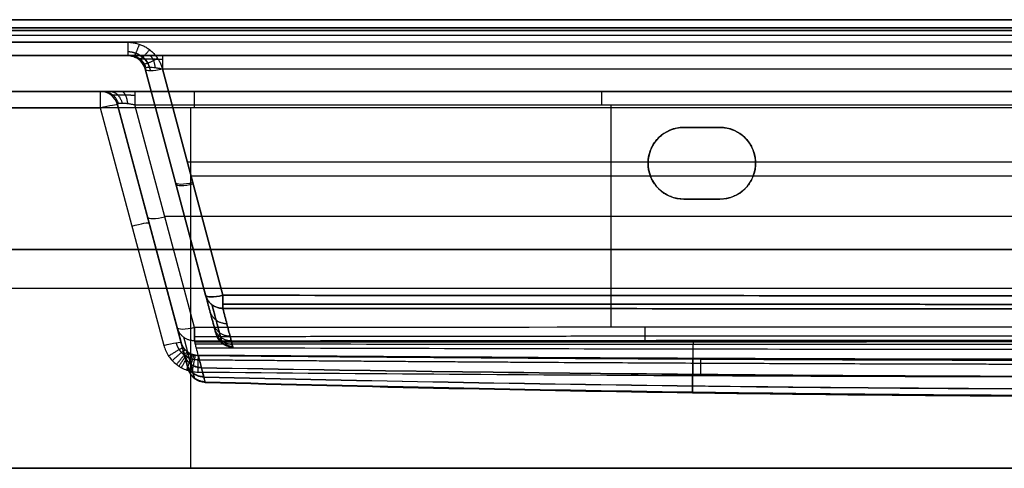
# Model space of a CAD drawing. Header units: millimetres. Extents: x -605 to 605, y -150 to 0.
# Tile 2 of 39: x -330 to -56, y -125 to 0. Entities that reach past the tile are written whole.
import ezdxf

# ---------------------------------------------------------------- set-up
doc = ezdxf.new("R2010")
doc.units = ezdxf.units.MM
doc.header["$MEASUREMENT"] = 0
doc.layers.add('Default', color=7, linetype='Continuous', true_color=0x000000)

msp = doc.modelspace()

# ---------------------------------------------------------------- linework, layer by layer
at = {"layer": 'Default'}
for p, q in [((-593.03, -4.26, -284.86), (593.03, -4.26, -284.86)), ((-592.48, -10, -62), (-300.16, -10, -62)), ((-295.33, -13.71, 153.5), (-278.43, -76.78, 136.6)), ((-278.43, -76.78, -136.6), (-295.33, -13.71, -153.5)), ((-275.53, -87.57), (-295.33, -13.71)), ((-290.5, -13.71, 158.33), (-273.6, -76.78, 141.43)), ((-273.6, -76.78, -141.43), (-290.5, -13.71, -158.33)), ((-273.6, -76.78, 141.43), (-290.5, -13.71, 158.33)), ((-290.5, -13.71, -158.33), (-273.6, -76.78, -141.43)), ((-543.42, -20, -74.79), (-307.83, -20, -74.79)), ((-307.83, -24.56, 111.4), (-290.09, -90.78, 117.19)), ((-286.36, -85.81, -144.53), (-303, -23.71, -161.17)), ((-303, -23.71, 106.42), (-285.26, -89.92, 112.21)), ((-283.37, -96.98, -24.48), (-303, -23.71, -24.48)), ((-285.26, -89.92, 112.21), (-303, -23.71, 106.42)), ((-281.53, -85.81, -149.36), (-298.17, -23.71, -166)), ((-282.67, -24.56, -255.4), (-282.67, -125, -264.19)), ((-165.31, -85.71, -149.39), (-165.31, -23.71, -166)), ((-145, -30, -255.88), (-145, -30, -292)), ((-135, -30, -273.94), (-145, -30, -273.94)), ((-140, -30, -292), (-140, -30, -255.88)), ((-135, -30, -292), (-135, -30, -255.88)), ((-283.56, -39.6, 151.39), (283.56, -39.6, 151.39)), ((-155, -40, -292), (-155, -40, -256.75)), ((-125, -40, -256.75), (-125, -40, -292)), ((-282.52, -43.49, -150.35), (282.52, -43.49, -150.35)), ((-285.43, -50.64, -143.6), (-285.43, -50.64, 143.6)), ((-145, -50, -292), (-145, -50, -257.63)), ((-145, -50, -274.81), (-135, -50, -274.81)), ((-140, -50, -292), (-140, -50, -257.63)), ((-135, -50, -257.63), (-135, -50, -292)), ((-289.85, -54.76, -157.68), (-35.15, -54.76, -157.68)), ((-293.13, -60.54, -151.3), (-293.13, -60.54, 109.64)), ((600, -64, -292), (-600, -64, -292)), ((-600, -64, 168), (600, -64, 168)), ((-547.81, -74.78, -259.79), (-17.13, -74.78, -259.79)), ((-547.81, -74.78, 115.79), (-294.37, -74.78, 115.79))]:
    msp.add_line(p, q, dxfattribs=at)
at = {"layer": 'Default', "extrusion": (1, 8.14191e-14, -8.60145e-14)}
msp.add_arc((-5, 155.48, -300.16), 5, 105, 180, dxfattribs=at)
at = {"layer": 'Default'}
for centre, radius, start, end in [((-300.16, -15, -153.5), 5, 15, 90), ((-300.16, -15, 0.99), 5, 15, 90), ((-307.83, -25, 106.42), 5, 15, 90), ((-307.83, -25, -161.17), 5, 15, 90), ((-307.83, -25, -27.38), 5, 15, 90), ((-145, -40, -292), 10, 90, 180), ((-145, -40, -273.94), 10, 90, 180), ((-135, -40, -292), 10, 270, 90), ((-135, -40, -273.94), 10, 270, 90), ((-145, -40, -292), 10, 180, 270), ((-145, -40, -274.38), 10, 180, 270)]:
    msp.add_arc(centre, radius, start, end, dxfattribs=at)
at = {"layer": 'Default', "extrusion": (1, 7.34551e-13, 6.34259e-13)}
msp.add_arc((-15, -163.16, -290.5), 5, 0, 75, dxfattribs=at)
at = {"layer": 'Default', "extrusion": (-0.250563, 0.935113, 0.250563)}
for centre, start in [((283.81, 132.77, 99.64), 360), ((283.81, 132.77, 65.39), 0), ((283.81, 132.77, 32.19), 0)]:
    msp.add_arc(centre, 5, start, 86.159, dxfattribs=at)
at = {"layer": 'Default', "extrusion": (1, -3.49077e-14, -9.16279e-15)}
msp.add_arc((-25, 106.42, -307.83), 5, 360, 85, dxfattribs=at)
at = {"layer": 'Default', "extrusion": (1, 2.24705e-13, 1.94161e-14)}
msp.add_arc((-25, -170.83, -298.17), 5, 0, 75, dxfattribs=at)
at = {"layer": 'Default', "extrusion": (1, 0, 0)}
for centre, start, end in [((-25, -250.42, -281.58), 275, 0), ((-25, -170.83, -168.02), 0, 75), ((-84.52, -144.53, -281.53), 187.5176, 255)]:
    msp.add_arc(centre, 5, start, end, dxfattribs=at)
at = {"layer": 'Default', "extrusion": (-0.2579, 0.962495, -0.084207)}
for centre in [(303.81, 110.72, 46.37), (303.81, 110.72, 12.16), (303.81, 110.72, -22.43)]:
    msp.add_arc(centre, 5, 91.2926, 180, dxfattribs=at)
at = {"layer": 'Default', "extrusion": (-0.250563, 0.935113, -0.250563)}
for centre, end in [((283.81, -132.77, 65.75), 360), ((293.81, -142.12, 60.64), 360), ((283.81, -132.77, 32.19), 0), ((293.81, -142.12, 27.72), 0)]:
    msp.add_arc(centre, 5, 273.841, end, dxfattribs=at)
at = {"layer": 'Default'}
for points, degree in [([(-593.57, 0, -288.3), (0, 0, -288.3), (593.57, 0, -288.3)], 2), ([(600, 0, -289), (0, 0, -289), (-600, 0, -289)], 2), ([(-600, 0, 165), (0, 0, 165), (600, 0, 165)], 2), ([(593.57, 0, 164.3), (0, 0, 164.3), (-593.57, 0, 164.3)], 2), ([(593.57, -2.22, 161.4), (0, -2.22, 161.4), (-593.57, -2.22, 161.4)], 2), ([(-593.57, -2.22, -285.4), (0, -2.22, -285.4), (593.57, -2.22, -285.4)], 2), ([(-600, -3, -292), (0, -3, -292), (600, -3, -292)], 2), ([(600, -3, 168), (0, -3, 168), (-600, -3, 168)], 2), ([(-592.48, -6.29, 160.31), (-446.32, -6.29, 160.31), (-300.16, -6.29, 160.31)], 2), ([(592.48, -6.29, -284.31), (0, -6.29, -284.31), (-592.48, -6.29, -284.31)], 2), ([(-592.48, -10, -279.48), (0, -10, -279.48), (592.48, -10, -279.48)], 2), ([(-300.16, -10, 155.48), (-446.32, -10, 155.48), (-592.48, -10, 155.48)], 2), ([(-300.16, -10, -153.5), (-300.16, -10, 0.99), (-300.16, -10, 155.48)], 2), ([(290.5, -10, -163.16), (0, -10, -163.16), (-290.5, -10, -163.16)], 2), ([(-295.33, -13.71, -153.5), (-295.33, -13.71), (-295.33, -13.71, 153.5)], 2), ([(-290.5, -13.71, -158.33), (0, -13.71, -158.33), (290.5, -13.71, -158.33)], 2), ([(-307.83, -20, 106.42), (-425.62, -20, 106.42), (-543.42, -20, 106.42)], 2), ([(-543.42, -20, -250.42), (-281.58, -20, -250.42), (-19.74, -20, -250.42)], 2), ([(-307.83, -20, -161.17), (-307.83, -20, -27.38), (-307.83, -20, 106.42)], 2), ([(-37.87, -20, -170.83), (-168.02, -20, -170.83), (-298.17, -20, -170.83)], 2), ([(-19.74, -24.56, -255.4), (-281.58, -24.56, -255.4), (-543.42, -24.56, -255.4)], 2), ([(-543.42, -24.56, 111.4), (-425.62, -24.56, 111.4), (-307.83, -24.56, 111.4)], 2), ([(-303, -23.71, -161.17), (-303, -23.71, -27.38), (-303, -23.71, 106.42)], 2), ([(-298.17, -23.71, -166), (-168.02, -23.71, -166), (-37.87, -23.71, -166)], 2), ([(-145, -30, -255.88), (-140, -30, -255.88), (-135, -30, -255.88)], 2), ([(-135, -30, -292), (-140, -30, -292), (-145, -30, -292)], 2), ([(-135, -50, -257.63), (-140, -50, -257.63), (-145, -50, -257.63)], 2), ([(-145, -50, -292), (-140, -50, -292), (-135, -50, -292)], 2), ([(-32.45, -85.66, -149.4), (-115.48, -85.67, -149.4), (-198.5, -85.72, -149.38), (-281.53, -85.81, -149.36)], 3), ([(600, -125, -292), (0, -125, -292), (-600, -125, -292)], 2), ([(-600, -125, 168), (0, -125, 168), (600, -125, 168)], 2), ([(-552.21, -125, -264.19), (-282.67, -125, -264.19), (-13.13, -125, -264.19)], 2), ([(552.21, -125, 120.19), (0, -125, 120.19), (-552.21, -125, 120.19)], 2)]:
    msp.add_open_spline(points, degree=degree, dxfattribs=at)
for points, weights, degree in [([(-300.16, -6.29, 160.31), (-295.45, -6.29, 160.31), (-291.72, -9.16, 159.55), (-290.5, -13.71, 158.33)], [1, 0.862235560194, 0.862235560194, 1], 3), ([(-296.94, -6.82, 160.17), (-298.23, -10.37, 159.22), (-298.55, -10.27, 155.34)], [0.999999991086, 0.789013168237, 1.00000000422], 2), ([(-290.5, -10, -163.16), (-296.23, -10, -163.16), (-300.16, -10, -159.23), (-300.16, -10, -153.5)], [1, 0.820270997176, 0.820270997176, 1], 3), ([(-295.06, -13.35, -155.46), (-296.14, -10, -155.91), (-299.43, -10, -157.24)], [0.999999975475, 0.815353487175, 1.00000003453], 2), ([(-294.06, -13.23, -157.06), (-294.92, -10, -157.92), (-297.37, -10, -160.37)], [1, 0.822906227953, 1], 2), ([(-294.07, -8.36, 159.76), (-296.59, -11.43, 158.94), (-297.11, -11.03, 154.93)], [1, 0.776316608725, 1], 2), ([(-291.84, -10.74, 159.12), (-295.48, -13, 158.52), (-296, -12.22, 154.29)], [0.999999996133, 0.756238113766, 0.999999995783], 2), ([(-292.46, -13.35, -158.06), (-292.91, -10, -159.14), (-294.24, -10, -162.43)], [0.999999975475, 0.815353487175, 1.00000003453], 2), ([(-305.04, -20, -168.04), (-306.85, -20, -166.22), (-307.83, -20, -163.82), (-307.83, -20, -161.17)], [1, 0.953442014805, 0.953442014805, 1], 3), ([(-302.73, -23.35, -163.14), (-303.82, -20, -163.58), (-307.11, -20, -164.92)], [1, 0.815353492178, 1], 2), ([(-305.04, -20, -168.04), (-302.6, -20, -165.6), (-301.73, -23.23, -164.73)], [0.999999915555, 0.822906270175, 1], 2), ([(-298.17, -20, -170.83), (-300.82, -20, -170.83), (-303.22, -20, -169.85), (-305.04, -20, -168.04)], [1, 0.953442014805, 0.953442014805, 1], 3), ([(-300.14, -23.35, -165.73), (-300.58, -20, -166.82), (-301.92, -20, -170.11)], [1, 0.815353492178, 1], 2), ([(-155, -40, -256.75), (-155, -34.14, -256.24), (-150.86, -30, -255.88), (-145, -30, -255.88)], [1, 0.804737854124, 0.804737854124, 1], 3), ([(-135, -30, -255.88), (-115, -30, -255.88), (-115, -50, -257.63), (-135, -50, -257.63)], [1, 0.333333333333, 0.333333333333, 1], 3), ([(-145, -50, -257.63), (-150.86, -50, -257.63), (-155, -45.86, -257.26), (-155, -40, -256.75)], [1, 0.804737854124, 0.804737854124, 1], 3), ([(-273.6, -80.44, -137.26), (-277.44, -80.46, -137.12), (-278.43, -76.78, -136.6)], [0.999999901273, 0.792953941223, 1], 2), ([(-273.6, -76.78, -141.43), (-273.6, -80, -140.56), (-273.6, -80.44, -137.26)], [1, 0.831870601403, 1], 2), ([(-273.6, -80.44, 137.26), (-273.6, -80, 140.56), (-273.6, -76.78, 141.43)], [1, 0.831870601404, 1], 2), ([(-272.51, -84.74, 103.18), (-276.3, -84.71, 103.06), (-277.28, -81.06, 102.6)], [1, 0.796179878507, 1], 2), ([(-272.5, -84.74, -103.15), (-276.3, -84.71, -103.03), (-277.28, -81.07, -102.58)], [1, 0.796182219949, 1], 2), ([(-271.62, -88.22, 68.95), (-275.38, -88.16, 68.86), (-276.35, -84.53, 68.53)], [1, 0.798907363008, 1], 2), ([(-271.61, -88.23, -68.88), (-275.38, -88.16, -68.79), (-276.35, -84.54, -68.46)], [1, 0.798911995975, 1], 2), ([(-281.52, -89.48, -145.18), (-285.37, -89.5, -145.05), (-286.36, -85.81, -144.53)], [1, 0.79232758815, 1], 2), ([(-281.53, -85.81, -149.36), (-281.53, -89.04, -148.49), (-281.52, -89.48, -145.18)], [1, 0.831565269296, 0.999999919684], 2), ([(-271.28, -89.53, -51.68), (-275.03, -89.45, -51.61), (-276, -85.84, -51.35)], [1, 0.799958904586, 1], 2), ([(-271.04, -90.49, -34.46), (-274.78, -90.4, -34.41), (-275.74, -86.79, -34.23)], [1, 0.800736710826, 1], 2), ([(-271.04, -90.49, 34.56), (-274.78, -90.4, 34.51), (-275.74, -86.79, 34.34)], [1, 0.800732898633, 1], 2), ([(-270.89, -91.08, 17.3), (-274.62, -90.98, 17.28), (-275.59, -87.38, 17.19)], [1, 0.801213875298, 1], 2), ([(-270.84, -91.28, 0.04), (-274.57, -91.18, 0.04), (-275.53, -87.57, 0.04)], [1, 0.801376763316, 1], 2), ([(-155.92, -85.71, -149.39), (-155.92, -88.82, -148.55), (-155.92, -89.35, -145.37)], [1.00000000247, 0.840241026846, 0.999999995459], 2), ([(-280.48, -93.57, -112.99), (-284.29, -93.55, -112.86), (-285.26, -89.9, -112.39)], [1.00000046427, 0.795479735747, 0.999999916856], 2), ([(-281.53, -88.28, -147.83), (-198.69, -88.14, -147.9), (-115.23, -88.06, -147.94), (-32.03, -88.05, -147.95)], [0.915782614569, 0.919466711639, 0.921547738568, 0.921968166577], 3), ([(-281.52, -89.48, -145.18), (-198.29, -89.37, -145.34), (-115.05, -89.3, -145.43), (-31.82, -89.29, -145.45)], [0.999999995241, 0.99999999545, 0.999999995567, 0.999999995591], 3), ([(-288.76, -93.72, 117.45), (-284.63, -90.99, 117.21), (-284.59, -91.4, 112.27)], [1, 0.710270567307, 1], 2), ([(-287.75, -95, 117.56), (-284.09, -91.61, 117.27), (-284.08, -92.04, 112.29)], [1, 0.707720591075, 1], 2), ([(-286.55, -96.09, 117.66), (-283.47, -92.13, 117.31), (-283.48, -92.59, 112.31)], [1, 0.705156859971, 1], 2), ([(-285.88, -96.56, 117.7), (-283.13, -92.35, 117.33), (-283.15, -92.83, 112.31)], [1, 0.703878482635, 1], 2), ([(-285.18, -96.98, 117.74), (-282.77, -92.54, 117.35), (-282.8, -93.04, 112.31)], [1, 0.702630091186, 1], 2), ([(-279.62, -96.93, 82.01), (-283.39, -96.88, 81.91), (-284.37, -93.25, 81.54)], [1.00000064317, 0.798163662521, 0.999999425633], 2), ([(-279.59, -97.06, -80.66), (-283.36, -97.01, -80.56), (-284.33, -93.38, -80.19)], [0.999999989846, 0.798268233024, 0.99999983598], 2), ([(-283.7, -97.63, 117.79), (-282.02, -92.83, 117.37), (-282.06, -93.37, 112.3)], [1, 0.700226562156, 1], 2), ([(-278.97, -99.51, 49.56), (-282.71, -99.43, 49.49), (-283.68, -95.82, 49.25)], [0.999999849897, 0.800271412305, 0.999999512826], 2), ([(-278.94, -99.6, -48.18), (-282.69, -99.51, -48.11), (-283.66, -95.9, -47.88)], [1.0000009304, 0.800340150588, 0.999999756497], 2), ([(-282.91, -97.87, 117.81), (-281.64, -92.93, 117.38), (-281.66, -93.49, 112.3)], [1, 0.699077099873, 1], 2), ([(-282.12, -98.04, 117.83), (-281.24, -93, 117.39), (-281.27, -93.58, 112.29)], [1, 0.6979879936, 1], 2), ([(-280.5, -98.18, 117.84), (-280.46, -93.05, 117.39), (-280.46, -93.66, 112.27)], [0.99999985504, 0.695997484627, 1], 2), ([(-140.25, -99.17, 117.93), (-140.23, -93.87, 117.46), (-140.23, -94.66, 112.2)], [1, 0.684805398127, 1], 2), ([(-278.62, -100.89, 16.99), (-282.35, -100.79, 16.97), (-283.31, -97.18, 16.88)], [0.999999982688, 0.801410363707, 0.999999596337], 2), ([(-278.61, -100.92, -15.62), (-282.34, -100.82, -15.6), (-283.3, -97.21, -15.52)], [0.99999988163, 0.801434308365, 0.999999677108], 2), ([(-278.57, -101.07, 0.68), (-282.3, -100.97, 0.68), (-283.26, -97.37, 0.67)], [0.999994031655, 0.801568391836, 0.999999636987], 2)]:
    msp.add_rational_spline(points, weights, degree=degree, dxfattribs=at)
for points, weights, knots in [([(-293.8, -14.18, 156.8), (-293.95, -13.47, 157.04), (-294.21, -12.77, 157.28), (-294.97, -11.5, 157.7), (-295.46, -10.93, 157.88), (-296.6, -9.98, 158.2), (-297.26, -9.6, 158.32), (-298.66, -9.1, 158.49), (-299.41, -8.97, 158.53), (-300.16, -8.97, 158.53)], [0.865203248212, 0.869871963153, 0.874238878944, 0.881999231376, 0.885390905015, 0.890925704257, 0.893068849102, 0.895944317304, 0.896678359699, 0.896676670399], [4.974188, 4.974188, 4.974188, 4.974188, 5.301438, 5.301438, 5.628687, 5.628687, 5.955936, 5.955936, 6.283185, 6.283185, 6.283185, 6.283185]), ([(-297.11, -11.03, -153.5), (-297.18, -10.99, -154.41), (-297.05, -10.95, -155.32), (-296.45, -10.9, -156.98), (-295.97, -10.89, -157.74), (-294.74, -10.89, -158.97), (-293.98, -10.9, -159.45), (-292.32, -10.95, -160.05), (-291.41, -10.99, -160.18), (-290.5, -11.03, -160.11)], [0.896676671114, 0.901458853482, 0.905177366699, 0.910176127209, 0.911453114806, 0.911453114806, 0.91017612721, 0.905177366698, 0.901458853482, 0.896676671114], [2.389713, 2.389713, 2.389713, 2.389713, 2.765653, 2.765653, 3.141593, 3.141593, 3.517532, 3.517532, 3.893472, 3.893472, 3.893472, 3.893472]), ([(-304.79, -21.03, -161.17), (-304.85, -20.99, -162.08), (-304.73, -20.95, -162.99), (-304.13, -20.9, -164.66), (-303.65, -20.89, -165.41), (-303.03, -20.89, -166.03)], [0.896676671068, 0.901458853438, 0.905177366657, 0.91017612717, 0.911456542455, 0.911453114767], [5.5313059, 5.5313059, 5.5313059, 5.5313059, 5.9072456, 5.9072456, 6.2831853, 6.2831853, 6.2831853, 6.2831853]), ([(-303.03, -20.89, -166.03), (-302.41, -20.89, -166.65), (-301.66, -20.9, -167.13), (-299.99, -20.95, -167.73), (-299.08, -20.99, -167.85), (-298.17, -21.03, -167.79)], [0.911453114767, 0.911456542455, 0.91017612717, 0.905177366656, 0.901458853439, 0.896676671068], [0, 0, 0, 0, 0.3759397, 0.3759397, 0.7518794, 0.7518794, 0.7518794, 0.7518794]), ([(-276.65, -79.43, -137.01), (-276.25, -80.93, -125.68), (-275.86, -82.39, -114.32), (-275.17, -85.02, -91.57), (-274.86, -86.2, -80.16), (-274.47, -87.66, -63.01), (-274.36, -88.09, -57.29), (-274.16, -88.85, -45.83), (-274.07, -89.17, -40.1), (-273.87, -89.94, -22.91), (-273.8, -90.21, -11.44), (-273.8, -90.21, 5.78), (-273.82, -90.14, 11.52), (-273.89, -89.88, 23), (-273.94, -89.68, 28.74), (-274.14, -88.91, 45.94), (-274.35, -88.14, 57.39), (-274.86, -86.19, 80.21), (-275.17, -85.02, 91.6), (-275.87, -82.38, 114.34), (-276.25, -80.93, 125.69), (-276.65, -79.43, 137.01)], [0.896476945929, 0.897030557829, 0.897582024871, 0.898600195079, 0.89906654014, 0.899650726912, 0.899826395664, 0.900132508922, 0.900262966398, 0.900579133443, 0.900688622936, 0.900688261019, 0.900660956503, 0.900552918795, 0.900472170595, 0.900155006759, 0.899842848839, 0.89906451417, 0.8985986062, 0.897581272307, 0.897030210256, 0.896476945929], [0, 0, 0, 0, 34.458642, 34.458642, 68.917284, 68.917284, 86.146605, 86.146605, 103.375926, 103.375926, 137.834568, 137.834568, 155.063889, 155.063889, 172.29321, 172.29321, 206.751852, 206.751852, 241.210494, 241.210494, 275.669136, 275.669136, 275.669136, 275.669136]), ([(-273.6, -79.24, -139.9), (-182.79, -79.29, -139.92), (-91.2, -79.32, -139.94), (91.2, -79.32, -139.94), (182.79, -79.29, -139.92), (273.6, -79.24, -139.9)], [0.915935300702, 0.919851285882, 0.921837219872, 0.921837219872, 0.919851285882, 0.915935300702], [0, 0, 0, 0, 273.60262, 273.60262, 547.205241, 547.205241, 547.205241, 547.205241]), ([(273.6, -79.24, 139.9), (182.79, -79.29, 139.92), (91.2, -79.32, 139.94), (-91.2, -79.32, 139.94), (-182.79, -79.29, 139.92), (-273.6, -79.24, 139.9)], [0.915935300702, 0.919851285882, 0.921837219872, 0.921837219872, 0.919851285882, 0.915935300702], [0, 0, 0, 0, 273.60262, 273.60262, 547.205241, 547.205241, 547.205241, 547.205241]), ([(-286.71, -90.01, 115.7), (-286.52, -90.69, 115.75), (-286.22, -91.33, 115.8), (-285.62, -92.2, 115.86), (-285.4, -92.48, 115.88), (-284.92, -92.98, 115.91), (-284.66, -93.22, 115.93), (-284.24, -93.53, 115.95), (-284.09, -93.64, 115.96), (-283.79, -93.82, 115.97), (-283.64, -93.91, 115.98), (-283.18, -94.15, 115.99), (-282.86, -94.29, 116), (-282.36, -94.46, 116.01), (-282.19, -94.51, 116.01), (-281.85, -94.59, 116.01), (-281.68, -94.63, 116.02), (-281.16, -94.71, 116.02), (-280.82, -94.74, 116.02), (-280.47, -94.74, 116.01)], [0.85751880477, 0.856773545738, 0.855979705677, 0.854713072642, 0.854286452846, 0.853434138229, 0.853006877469, 0.852364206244, 0.852149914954, 0.851728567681, 0.851520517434, 0.850904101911, 0.850503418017, 0.849918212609, 0.849725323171, 0.849351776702, 0.849170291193, 0.848641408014, 0.848309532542, 0.847998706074], [0, 0, 0, 0, 3.2629, 3.2629, 4.89435, 4.89435, 6.5258, 6.5258, 7.341525, 7.341525, 8.15725, 8.15725, 9.788701, 9.788701, 10.604426, 10.604426, 11.420151, 11.420151, 13.051601, 13.051601, 13.051601, 13.051601]), ([(-284.57, -88.47, -144.94), (-284.2, -89.87, -134.24), (-283.84, -91.26, -123.51), (-283.16, -93.82, -102.03), (-282.85, -95, -91.27), (-282.31, -97.03, -69.7), (-282.09, -97.89, -58.89), (-281.75, -99.18, -37.25), (-281.63, -99.63, -26.42), (-281.54, -99.95, -10.17), (-281.53, -100.01, -4.75), (-281.53, -100, 6.1), (-281.55, -99.93, 11.53), (-281.64, -99.58, 27.8), (-281.76, -99.12, 38.63), (-282.11, -97.79, 60.26), (-282.34, -96.92, 71.06), (-282.87, -94.91, 92.01), (-283.17, -93.8, 102.17), (-283.48, -92.59, 112.31)], [0.896163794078, 0.896696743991, 0.89723410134, 0.898245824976, 0.898720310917, 0.899547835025, 0.899900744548, 0.900439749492, 0.900625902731, 0.900762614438, 0.900784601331, 0.900780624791, 0.900754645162, 0.900605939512, 0.900411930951, 0.899859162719, 0.899500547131, 0.898686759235, 0.898238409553, 0.897761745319], [0, 0, 0, 0, 32.563074, 32.563074, 65.126147, 65.126147, 97.689221, 97.689221, 130.252295, 130.252295, 146.533832, 146.533832, 162.815369, 162.815369, 195.378442, 195.378442, 227.941516, 227.941516, 258.668434, 258.668434, 258.668434, 258.668434]), ([(-280.47, -94.74, 116.01), (-233.59, -95.14, 116.03), (-186.91, -95.46, 116.03), (-93.42, -95.89, 116.05), (-46.75, -96, 116.05), (46.75, -96, 116.05), (93.42, -95.89, 116.05), (186.91, -95.46, 116.03), (233.59, -95.14, 116.03), (280.47, -94.74, 116.01)], [0.847998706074, 0.845576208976, 0.843679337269, 0.841126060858, 0.840471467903, 0.840471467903, 0.841126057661, 0.843679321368, 0.845576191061, 0.847998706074], [0, 0, 0, 0, 140.253648, 140.253648, 280.507296, 280.507296, 420.760944, 420.760944, 561.014593, 561.014593, 561.014593, 561.014593])]:
    msp.add_rational_spline(points, weights, degree=3, knots=knots, dxfattribs=at)
for points, knots in [([(-300.16, -10, 155.48), (-299.9, -10, 155.48), (-299.65, -10.02, 155.47), (-299.29, -10.07, 155.44), (-299.18, -10.1, 155.43), (-298.96, -10.14, 155.41), (-298.86, -10.17, 155.39), (-298.56, -10.26, 155.35), (-298.38, -10.32, 155.31), (-298.05, -10.46, 155.24), (-297.9, -10.53, 155.2), (-297.63, -10.69, 155.12), (-297.5, -10.76, 155.07), (-297.26, -10.92, 154.99), (-297.15, -11, 154.95), (-296.94, -11.17, 154.86), (-296.84, -11.25, 154.81), (-296.66, -11.42, 154.72), (-296.58, -11.51, 154.68), (-296.34, -11.76, 154.54), (-296.2, -11.94, 154.45), (-295.95, -12.28, 154.26), (-295.85, -12.46, 154.17), (-295.66, -12.81, 153.98), (-295.57, -12.99, 153.88), (-295.43, -13.35, 153.69), (-295.38, -13.53, 153.59), (-295.33, -13.71, 153.5)], [-6.283185, -6.283185, -6.283185, -6.283185, -6.201164, -6.201164, -6.160153, -6.160153, -6.119142, -6.119142, -6.037303, -6.037303, -5.955464, -5.955464, -5.873676, -5.873676, -5.791888, -5.791888, -5.710116, -5.710116, -5.628344, -5.628344, -5.464817, -5.464817, -5.301276, -5.301276, -5.137728, -5.137728, -4.974188, -4.974188, -4.974188, -4.974188]), ([(-295.33, -13.71, -153.5), (-295.35, -13.63, -153.84), (-295.34, -13.56, -154.18), (-295.25, -13.44, -154.84), (-295.17, -13.39, -155.16), (-294.95, -13.31, -155.77), (-294.81, -13.28, -156.06), (-294.48, -13.24, -156.59), (-294.28, -13.23, -156.84), (-293.84, -13.23, -157.28), (-293.59, -13.24, -157.48), (-293.06, -13.28, -157.81), (-292.77, -13.31, -157.95), (-292.16, -13.39, -158.17), (-291.84, -13.44, -158.25), (-291.18, -13.56, -158.34), (-290.84, -13.63, -158.35), (-290.5, -13.71, -158.33)], [-3.893472, -3.893472, -3.893472, -3.893472, -3.705502, -3.705502, -3.517532, -3.517532, -3.329563, -3.329563, -3.141593, -3.141593, -2.953623, -2.953623, -2.765653, -2.765653, -2.577683, -2.577683, -2.389713, -2.389713, -2.389713, -2.389713]), ([(-303, -23.71, -161.17), (-303.01, -23.68, -161.28), (-303.01, -23.66, -161.39), (-303.01, -23.61, -161.62), (-303.01, -23.59, -161.74), (-302.99, -23.54, -161.98), (-302.98, -23.52, -162.11), (-302.94, -23.47, -162.37), (-302.91, -23.45, -162.5), (-302.85, -23.4, -162.78), (-302.81, -23.38, -162.93), (-302.73, -23.35, -163.16), (-302.7, -23.34, -163.24), (-302.63, -23.32, -163.4), (-302.59, -23.31, -163.49), (-302.51, -23.29, -163.66), (-302.47, -23.28, -163.75), (-302.36, -23.26, -163.93), (-302.3, -23.26, -164.03), (-302.17, -23.24, -164.23), (-302.09, -23.24, -164.33), (-301.92, -23.23, -164.53), (-301.83, -23.23, -164.63), (-301.73, -23.23, -164.73)], [5.5313059, 5.5313059, 5.5313059, 5.5313059, 5.6253246, 5.6253246, 5.7193474, 5.7193474, 5.8133739, 5.8133739, 5.9073658, 5.9073658, 6.0013651, 6.0013651, 6.0483743, 6.0483743, 6.0953835, 6.0953835, 6.1423781, 6.1423781, 6.1893727, 6.1893727, 6.236279, 6.236279, 6.2831853, 6.2831853, 6.2831853, 6.2831853]), ([(-301.73, -23.23, -164.73), (-301.63, -23.23, -164.83), (-301.53, -23.23, -164.92), (-301.33, -23.24, -165.09), (-301.23, -23.24, -165.17), (-301.03, -23.26, -165.3), (-300.93, -23.26, -165.36), (-300.75, -23.28, -165.47), (-300.66, -23.29, -165.51), (-300.49, -23.31, -165.59), (-300.4, -23.32, -165.63), (-300.24, -23.34, -165.7), (-300.16, -23.35, -165.73), (-299.93, -23.38, -165.81), (-299.78, -23.4, -165.85), (-299.5, -23.45, -165.91), (-299.37, -23.47, -165.94), (-299.11, -23.52, -165.98), (-298.98, -23.54, -165.99), (-298.74, -23.59, -166.01), (-298.62, -23.61, -166.01), (-298.39, -23.66, -166.01), (-298.28, -23.68, -166.01), (-298.17, -23.71, -166)], [0, 0, 0, 0, 0.0469094, 0.0469094, 0.0938188, 0.0938188, 0.1408107, 0.1408107, 0.1878026, 0.1878026, 0.23481, 0.23481, 0.2818173, 0.2818173, 0.3758184, 0.3758184, 0.4698102, 0.4698102, 0.5638304, 0.5638304, 0.6578553, 0.6578553, 0.7518794, 0.7518794, 0.7518794, 0.7518794]), ([(-278.43, -76.78, 136.6), (-278.02, -78.29, 125.27), (-277.63, -79.74, 113.95), (-276.93, -82.38, 91.26), (-276.61, -83.56, 79.9), (-276.09, -85.51, 57.15), (-275.88, -86.27, 45.76), (-275.68, -87.05, 28.63), (-275.62, -87.25, 22.91), (-275.55, -87.51, 11.47), (-275.53, -87.57, 5.75), (-275.53, -87.57, -11.39), (-275.61, -87.31, -22.82), (-275.81, -86.54, -39.94), (-275.9, -86.22, -45.65), (-276.1, -85.46, -57.06), (-276.22, -85.03, -62.76), (-276.61, -83.57, -79.85), (-276.92, -82.39, -91.22), (-277.63, -79.75, -113.93), (-278.02, -78.29, -125.27), (-278.43, -76.78, -136.6)], [0, 0, 0, 0, 0.034261, 0.034261, 0.0685219, 0.0685219, 0.1027829, 0.1027829, 0.1199134, 0.1199134, 0.1370439, 0.1370439, 0.1713048, 0.1713048, 0.1884353, 0.1884353, 0.2055658, 0.2055658, 0.2398268, 0.2398268, 0.2740877, 0.2740877, 0.2740877, 0.2740877]), ([(-278.43, -76.78, 136.6), (-278.37, -77.01, 136.63), (-278.29, -77.23, 136.66), (-278.1, -77.67, 136.73), (-277.99, -77.88, 136.76), (-277.81, -78.18, 136.81), (-277.74, -78.27, 136.82), (-277.61, -78.46, 136.85), (-277.53, -78.56, 136.87), (-277.38, -78.74, 136.9), (-277.3, -78.83, 136.91), (-277.14, -79, 136.94), (-277.05, -79.09, 136.95), (-276.79, -79.32, 136.99), (-276.6, -79.47, 137.02), (-276.32, -79.65, 137.06), (-276.23, -79.71, 137.07), (-276.04, -79.82, 137.09), (-275.94, -79.87, 137.1), (-275.66, -80.01, 137.13), (-275.49, -80.09, 137.14), (-275.16, -80.2, 137.17), (-275.01, -80.25, 137.18), (-274.76, -80.31, 137.2), (-274.66, -80.33, 137.21), (-274.48, -80.37, 137.22), (-274.4, -80.38, 137.22), (-274.27, -80.4, 137.23), (-274.21, -80.41, 137.23), (-274.11, -80.42, 137.24), (-274.06, -80.42, 137.24), (-273.94, -80.43, 137.24), (-273.86, -80.44, 137.25), (-273.73, -80.44, 137.25), (-273.67, -80.44, 137.25), (-273.6, -80.44, 137.26)], [-6.551544, -6.551544, -6.551544, -6.551544, -6.138572, -6.138572, -5.725601, -5.725601, -5.52536, -5.52536, -5.325118, -5.325118, -5.124877, -5.124877, -4.924636, -4.924636, -4.515095, -4.515095, -4.310325, -4.310325, -4.105555, -4.105555, -3.691134, -3.691134, -3.276713, -3.276713, -2.8668, -2.8668, -2.456886, -2.456886, -2.047396, -2.047396, -1.637905, -1.637905, -0.818949, -0.818949, 0, 0, 0, 0]), ([(273.6, -76.78, -141.43), (182.4, -76.88, -141.4), (91.2, -76.93, -141.39), (-91.2, -76.93, -141.39), (-182.4, -76.88, -141.4), (-273.6, -76.78, -141.43)], [-547.205241, -547.205241, -547.205241, -547.205241, -273.60262, -273.60262, 0, 0, 0, 0]), ([(-273.6, -76.78, 141.43), (-182.4, -76.88, 141.4), (-91.2, -76.93, 141.39), (91.2, -76.93, 141.39), (182.4, -76.88, 141.4), (273.6, -76.78, 141.43)], [-547.205241, -547.205241, -547.205241, -547.205241, -273.60262, -273.60262, 0, 0, 0, 0]), ([(-273.6, -80.44, -137.26), (-182.4, -80.52, -137.37), (-91.2, -80.56, -137.43), (91.2, -80.56, -137.43), (182.4, -80.52, -137.37), (273.6, -80.44, -137.26)], [0, 0, 0, 0, 273.60262, 273.60262, 547.205241, 547.205241, 547.205241, 547.205241]), ([(-273.6, -80.44, 137.26), (-273.22, -81.95, 125.92), (-272.84, -83.41, 114.56), (-272.17, -86.06, 91.8), (-271.87, -87.24, 80.39), (-271.37, -89.2, 57.52), (-271.17, -89.97, 46.05), (-270.97, -90.75, 28.81), (-270.92, -90.95, 23.06), (-270.85, -91.21, 11.55), (-270.84, -91.28, 5.79), (-270.84, -91.28, -11.47), (-270.91, -91.01, -22.97), (-271.1, -90.23, -40.2), (-271.19, -89.91, -45.94), (-271.38, -89.15, -57.42), (-271.49, -88.72, -63.16), (-271.86, -87.25, -80.34), (-272.17, -86.06, -91.76), (-272.84, -83.41, -114.55), (-273.22, -81.95, -125.91), (-273.6, -80.44, -137.26)], [-0.2757453, -0.2757453, -0.2757453, -0.2757453, -0.2412772, -0.2412772, -0.206809, -0.206809, -0.1723408, -0.1723408, -0.1551067, -0.1551067, -0.1378727, -0.1378727, -0.1034045, -0.1034045, -0.0861704, -0.0861704, -0.0689363, -0.0689363, -0.0344682, -0.0344682, 0, 0, 0, 0]), ([(273.6, -80.44, 137.26), (182.4, -80.52, 137.37), (91.2, -80.56, 137.43), (-91.2, -80.56, 137.43), (-182.4, -80.52, 137.37), (-273.6, -80.44, 137.26)], [0, 0, 0, 0, 273.60262, 273.60262, 547.205241, 547.205241, 547.205241, 547.205241]), ([(-285.26, -89.92, 112.21), (-284.92, -91.2, 101.55), (-284.6, -92.37, 90.88), (-284.06, -94.39, 69.5), (-283.83, -95.24, 58.81), (-283.49, -96.54, 37.38), (-283.37, -96.98, 26.66), (-283.28, -97.32, 10.54), (-283.26, -97.37, 5.17), (-283.26, -97.37, -5.57), (-283.28, -97.31, -10.93), (-283.37, -96.97, -27.03), (-283.49, -96.52, -37.75), (-283.84, -95.22, -59.17), (-284.07, -94.36, -69.89), (-284.61, -92.33, -91.26), (-284.93, -91.15, -101.93), (-285.61, -88.6, -123.24), (-285.98, -87.22, -133.89), (-286.36, -85.81, -144.53)], [-0.2577103, -0.2577103, -0.2577103, -0.2577103, -0.2254965, -0.2254965, -0.1932827, -0.1932827, -0.1610689, -0.1610689, -0.144962, -0.144962, -0.1288551, -0.1288551, -0.0966414, -0.0966414, -0.0644276, -0.0644276, -0.0322138, -0.0322138, 0, 0, 0, 0]), ([(-280.46, -93.66, 112.27), (-280.71, -93.65, 112.28), (-280.97, -93.63, 112.28), (-281.49, -93.54, 112.3), (-281.76, -93.47, 112.3), (-282.28, -93.3, 112.31), (-282.53, -93.19, 112.31), (-283.02, -92.92, 112.31), (-283.26, -92.77, 112.31), (-283.71, -92.42, 112.3), (-283.92, -92.23, 112.3), (-284.29, -91.82, 112.29), (-284.46, -91.59, 112.28), (-284.76, -91.13, 112.26), (-284.89, -90.9, 112.25), (-285.11, -90.41, 112.23), (-285.19, -90.17, 112.22), (-285.26, -89.92, 112.21)], [-0.006496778, -0.006496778, -0.006496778, -0.006496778, -0.005684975, -0.005684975, -0.004873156, -0.004873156, -0.004061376, -0.004061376, -0.003249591, -0.003249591, -0.002437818, -0.002437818, -0.001626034, -0.001626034, -0.000813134, -0.000813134, 0, 0, 0, 0]), ([(-280.46, -93.66, 112.27), (-280.73, -93.65, 112.28), (-281, -93.63, 112.28), (-281.4, -93.56, 112.29), (-281.53, -93.53, 112.3), (-281.8, -93.46, 112.3), (-281.93, -93.42, 112.3), (-282.31, -93.28, 112.31), (-282.56, -93.17, 112.31), (-282.92, -92.98, 112.31), (-283.04, -92.91, 112.31), (-283.26, -92.76, 112.31), (-283.38, -92.68, 112.31), (-283.7, -92.43, 112.3), (-283.9, -92.24, 112.3), (-284.27, -91.84, 112.29), (-284.44, -91.63, 112.28), (-284.89, -90.94, 112.26), (-285.12, -90.45, 112.24), (-285.26, -89.92, 112.21)], [-0.006496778, -0.006496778, -0.006496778, -0.006496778, -0.00568468, -0.00568468, -0.005278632, -0.005278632, -0.004872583, -0.004872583, -0.004060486, -0.004060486, -0.003654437, -0.003654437, -0.003248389, -0.003248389, -0.002436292, -0.002436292, -0.001624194, -0.001624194, 0, 0, 0, 0]), ([(-280.46, -93.66, 112.27), (-280.13, -94.93, 101.58), (-279.83, -96.1, 90.88), (-279.32, -98.12, 69.44), (-279.1, -98.97, 58.72), (-278.78, -100.26, 37.21), (-278.66, -100.7, 26.45), (-278.58, -101.02, 10.3), (-278.57, -101.08, 4.92), (-278.57, -101.07, -5.84), (-278.58, -101.01, -11.22), (-278.67, -100.67, -27.37), (-278.79, -100.21, -38.13), (-279.12, -98.9, -59.64), (-279.34, -98.04, -70.37), (-279.86, -96, -91.81), (-280.16, -94.82, -102.51), (-280.65, -92.9, -118.54), (-280.82, -92.24, -123.88), (-281.08, -91.22, -131.88), (-281.17, -90.87, -134.54), (-281.3, -90.35, -138.53), (-281.34, -90.18, -139.86), (-281.43, -89.83, -142.52), (-281.48, -89.65, -143.85), (-281.52, -89.48, -145.18)], [0, 0, 0, 0, 0.0323242, 0.0323242, 0.06463, 0.06463, 0.0969725, 0.0969725, 0.1131137, 0.1131137, 0.129255, 0.129255, 0.1615938, 0.1615938, 0.1939241, 0.1939241, 0.2262474, 0.2262474, 0.2423913, 0.2423913, 0.2504554, 0.2504554, 0.2544848, 0.2544848, 0.2585115, 0.2585115, 0.2585115, 0.2585115]), ([(-281.51, -89.54, -144.7), (-235.16, -89.48, -144.84), (-188.8, -89.43, -144.96), (-142.45, -89.39, -145.03), (-105.57, -89.37, -145.09), (-68.69, -89.35, -145.13), (-31.81, -89.34, -145.15)], [-281.516425, -281.516425, -281.516425, -281.516425, -142.456401, -142.456401, -142.456401, -31.811554, -31.811554, -31.811554, -31.811554]), ([(-281.44, -89.81, -142.68), (-235.11, -89.78, -142.82), (-188.78, -89.75, -142.94), (-142.46, -89.73, -143.01), (-105.56, -89.72, -143.07), (-68.67, -89.71, -143.11), (-31.78, -89.7, -143.13)], [-281.441979, -281.441979, -281.441979, -281.441979, -142.456401, -142.456401, -142.456401, -31.778927, -31.778927, -31.778927, -31.778927]), ([(-281.3, -90.34, -138.64), (-235.02, -90.37, -138.78), (-188.74, -90.39, -138.89), (-142.46, -90.4, -138.97), (-105.55, -90.41, -139.03), (-68.63, -90.42, -139.07), (-31.72, -90.42, -139.08)], [-281.293614, -281.293614, -281.293614, -281.293614, -142.456401, -142.456401, -142.456401, -31.713814, -31.713814, -31.713814, -31.713814]), ([(-142.45, -89.34, -145.38), (-142.45, -89.36, -145.27), (-142.45, -89.37, -145.15), (-142.45, -89.39, -145.03), (-142.45, -89.51, -144.36), (-142.45, -89.62, -143.69), (-142.46, -89.73, -143.01), (-142.46, -89.95, -141.67), (-142.46, -90.18, -140.32), (-142.46, -90.4, -138.97), (-142.47, -90.85, -136.27), (-142.47, -91.29, -133.58), (-142.48, -91.72, -130.88), (-142.48, -92.6, -125.48), (-142.49, -93.45, -120.07), (-142.5, -94.28, -114.65), (-142.52, -95.92, -103.83), (-142.53, -97.44, -92.97), (-142.55, -98.75, -82.1), (-142.56, -100.06, -71.22), (-142.57, -101.16, -60.32), (-142.58, -102.01, -49.42), (-142.59, -102.85, -38.51), (-142.6, -103.43, -27.59), (-142.6, -103.72, -16.66), (-142.6, -103.87, -11.2), (-142.6, -103.94, -5.74), (-142.6, -103.95, -0.27), (-142.6, -103.95, 5.19), (-142.6, -103.88, 10.66), (-142.6, -103.74, 16.12), (-142.6, -103.45, 27.04), (-142.59, -102.88, 37.96), (-142.58, -102.05, 48.87), (-142.57, -101.21, 59.78), (-142.56, -100.12, 70.68), (-142.55, -98.82, 81.55), (-142.54, -97.59, 91.79), (-142.52, -96.18, 102.01), (-142.51, -94.65, 112.2)], [-143.737904, -143.737904, -143.737904, -143.737904, -143.388713, -143.388713, -143.388713, -141.372916, -141.372916, -141.372916, -137.341323, -137.341323, -137.341323, -129.278137, -129.278137, -129.278137, -113.151766, -113.151766, -113.151766, -80.899022, -80.899022, -80.899022, -48.646278, -48.646278, -48.646278, -16.393534, -16.393534, -16.393534, -0.267162, -0.267162, -0.267162, 15.85921, 15.85921, 15.85921, 48.111953, 48.111953, 48.111953, 80.364697, 80.364697, 80.364697, 110.717786, 110.717786, 110.717786, 110.717786]), ([(-290.09, -90.78, 117.19), (-289.81, -91.83, 117.29), (-289.36, -92.82, 117.37), (-288.45, -94.18, 117.49), (-288.12, -94.6, 117.53), (-287.38, -95.39, 117.6), (-286.98, -95.76, 117.63), (-286.33, -96.26, 117.67), (-286.11, -96.42, 117.69), (-285.65, -96.71, 117.71), (-285.42, -96.85, 117.72), (-284.71, -97.24, 117.76), (-284.21, -97.45, 117.78), (-283.44, -97.72, 117.8), (-283.18, -97.8, 117.81), (-282.65, -97.94, 117.82), (-282.39, -97.99, 117.82), (-281.59, -98.13, 117.84), (-281.05, -98.18, 117.84), (-280.5, -98.18, 117.84)], [-0.01300986, -0.01300986, -0.01300986, -0.01300986, -0.0097574, -0.0097574, -0.00813116, -0.00813116, -0.00650493, -0.00650493, -0.00569181, -0.00569181, -0.0048787, -0.0048787, -0.00325247, -0.00325247, -0.00243935, -0.00243935, -0.00162623, -0.00162623, 0, 0, 0, 0]), ([(-281.04, -91.39, -130.55), (-234.85, -91.53, -130.69), (-188.66, -91.65, -130.8), (-142.48, -91.72, -130.88), (-105.51, -91.79, -130.94), (-68.55, -91.82, -130.97), (-31.59, -91.84, -130.99)], [-281.000519, -281.000519, -281.000519, -281.000519, -142.456401, -142.456401, -142.456401, -31.584949, -31.584949, -31.584949, -31.584949]), ([(-280.52, -93.41, -114.35), (-234.52, -93.78, -114.48), (-188.51, -94.08, -114.58), (-142.5, -94.28, -114.65), (-105.45, -94.44, -114.71), (-68.4, -94.54, -114.75), (-31.35, -94.57, -114.76)], [-280.435873, -280.435873, -280.435873, -280.435873, -142.456401, -142.456401, -142.456401, -31.336138, -31.336138, -31.336138, -31.336138]), ([(280.46, -93.66, 112.27), (233.71, -94.09, 112.24), (186.97, -94.43, 112.22), (93.49, -94.89, 112.19), (46.74, -95.01, 112.18), (-46.74, -95.01, 112.18), (-93.49, -94.89, 112.19), (-186.97, -94.43, 112.22), (-233.71, -94.09, 112.24), (-280.46, -93.66, 112.27)], [0, 0, 0, 0, 0.1402299, 0.1402299, 0.2804598, 0.2804598, 0.4206897, 0.4206897, 0.5609196, 0.5609196, 0.5609196, 0.5609196]), ([(-280.5, -98.18, 117.84), (-233.75, -98.61, 117.88), (-187, -98.94, 117.91), (-93.5, -99.39, 117.95), (-46.75, -99.51, 117.96), (46.75, -99.51, 117.96), (93.5, -99.39, 117.95), (187, -98.94, 117.91), (233.75, -98.61, 117.88), (280.5, -98.18, 117.84)], [0, 0, 0, 0, 0.1402535, 0.1402535, 0.280507, 0.280507, 0.4207605, 0.4207605, 0.561014, 0.561014, 0.561014, 0.561014]), ([(-279.62, -96.95, -81.85), (-233.93, -97.73, -81.95), (-188.24, -98.34, -82.04), (-142.55, -98.75, -82.1), (-105.34, -99.09, -82.14), (-68.13, -99.3, -82.17), (-30.92, -99.37, -82.18)], [-279.446335, -279.446335, -279.446335, -279.446335, -142.456401, -142.456401, -142.456401, -30.898994, -30.898994, -30.898994, -30.898994]), ([(-279.6, -97, 81.31), (-233.92, -97.78, 81.41), (-188.24, -98.4, 81.5), (-142.55, -98.82, 81.55), (-95.03, -99.25, 81.61), (-47.52, -99.47, 81.64), (0, -99.47, 81.64), (47.52, -99.47, 81.64), (95.03, -99.25, 81.61), (142.55, -98.82, 81.55), (188.24, -98.4, 81.5), (233.92, -97.78, 81.41), (279.6, -97, 81.31)], [-279.431969, -279.431969, -279.431969, -279.431969, -142.456401, -142.456401, -142.456401, 0, 0, 0, 142.456401, 142.456401, 142.456401, 279.431969, 279.431969, 279.431969, 279.431969]), ([(-278.96, -99.53, -49.26), (-233.5, -100.6, -49.32), (-188.04, -101.43, -49.38), (-142.58, -102.01, -49.42), (-105.26, -102.47, -49.45), (-67.93, -102.76, -49.46), (-30.61, -102.87, -49.47)], [-278.726165, -278.726165, -278.726165, -278.726165, -142.456401, -142.456401, -142.456401, -30.58012, -30.58012, -30.58012, -30.58012]), ([(-278.95, -99.57, 48.72), (-233.5, -100.63, 48.78), (-188.04, -101.47, 48.84), (-142.58, -102.05, 48.87), (-95.06, -102.65, 48.91), (-47.53, -102.95, 48.93), (0, -102.95, 48.93), (47.53, -102.95, 48.93), (95.06, -102.65, 48.91), (142.58, -102.05, 48.87), (188.04, -101.47, 48.84), (233.5, -100.63, 48.78), (278.95, -99.57, 48.72)], [-278.716952, -278.716952, -278.716952, -278.716952, -142.456401, -142.456401, -142.456401, 0, 0, 0, 142.456401, 142.456401, 142.456401, 278.716952, 278.716952, 278.716952, 278.716952]), ([(-278.61, -100.9, -16.61), (-233.28, -102.11, -16.63), (-187.94, -103.07, -16.65), (-142.6, -103.72, -16.66), (-108.43, -104.21, -16.67), (-74.26, -104.53, -16.68), (-40.1, -104.68, -16.68)], [-278.346363, -278.346363, -278.346363, -278.346363, -142.456401, -142.456401, -142.456401, -40.05499, -40.05499, -40.05499, -40.05499]), ([(-278.61, -100.91, 16.06), (-233.28, -102.12, 16.09), (-187.94, -103.08, 16.11), (-142.6, -103.74, 16.12), (-108.51, -104.23, 16.13), (-74.42, -104.55, 16.13), (-40.32, -104.69, 16.14)], [-278.343192, -278.343192, -278.343192, -278.343192, -142.456401, -142.456401, -142.456401, -40.281385, -40.281385, -40.281385, -40.281385]), ([(-278.57, -101.07, -0.27), (-233.25, -102.31, -0.27), (-187.93, -103.28, -0.27), (-142.6, -103.95, -0.27), (-109.57, -104.43, -0.27), (-76.53, -104.75, -0.27), (-43.5, -104.9, -0.27)], [-278.29692, -278.29692, -278.29692, -278.29692, -142.456401, -142.456401, -142.456401, -43.45266, -43.45266, -43.45266, -43.45266])]:
    msp.add_open_spline(points, degree=3, knots=knots, dxfattribs=at)

doc.saveas('drawing.dxf')
